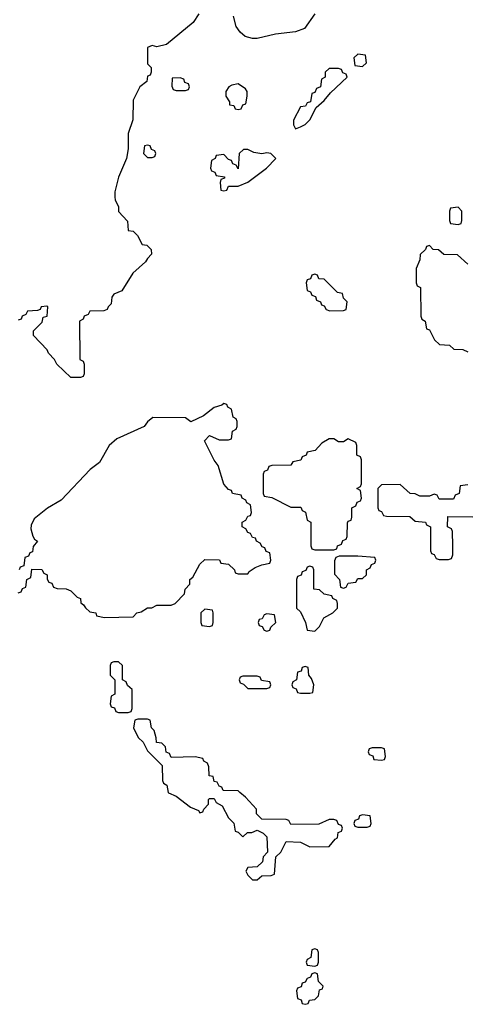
# Model space of a CAD drawing. Header units: inches. Extents: x 2228470 to 2445751, y 199914 to 300535.
# Tile 10 of 34: x 2387736 to 2389600, y 209114 to 213230. Entities that reach past the tile are written whole.
import ezdxf

# ---------------------------------------------------------------- set-up
doc = ezdxf.new("R2010")
doc.units = ezdxf.units.IN
doc.header["$MEASUREMENT"] = 0
doc.layers.add('C3280', color=7, linetype='Continuous')
doc.layers.add('C3281', color=7, linetype='Continuous')

msp = doc.modelspace()

# ---------------------------------------------------------------- linework, layer by layer
at = {"layer": 'C3280', "color": 6}
msp.add_lwpolyline([(2388357.6, 210000), (2388358, 209998), (2388390, 209984.7), (2388450, 209938), (2388483.6, 209923.6), (2388490, 209914), (2388502, 209918), (2388506, 209930), (2388526, 209950), (2388526, 209970), (2388530, 209974), (2388550, 209974), (2388558, 209958), (2388583.6, 209943.6), (2388610, 209894), (2388631.6, 209871.6), (2388638, 209838), (2388650, 209834), (2388670, 209814), (2388688.4, 209831.6), (2388707.3, 209832.7), (2388730, 209842), (2388754, 209830), (2388770, 209814), (2388772, 209750), (2388754, 209730), (2388752, 209710), (2388730, 209688), (2388690, 209686), (2388682, 209670), (2388690, 209654), (2388710, 209634), (2388730, 209634), (2388748.4, 209651.6), (2388787.3, 209652.7), (2388802, 209658), (2388808, 209730), (2388828, 209750), (2388850, 209794), (2388910, 209792), (2388950, 209772), (2389030, 209774), (2389055.3, 209804.7), (2389066, 209810), (2389068.4, 209831.6), (2389082, 209838), (2389086, 209850), (2389082, 209862), (2389070, 209866), (2389062, 209882), (2389050, 209886), (2389030, 209886), (2388987.3, 209867.3), (2388870, 209866), (2388862, 209882), (2388850, 209886), (2388748.4, 209888.4), (2388726, 209910), (2388726, 209930), (2388680.4, 209980.4), (2388657.1, 210000)], dxfattribs=at)
for points in [[(2389170, 209906), (2389158, 209902), (2389152.7, 209887.3), (2389138, 209882), (2389134, 209870), (2389138, 209858), (2389150, 209854), (2389190, 209854), (2389202, 209858), (2389206, 209870), (2389202, 209902)], [(2388970, 209346), (2388958, 209342), (2388954, 209310), (2388938, 209302), (2388934, 209290), (2388938, 209278), (2388970, 209274), (2388982, 209278), (2388986, 209290), (2388986, 209330), (2388982, 209342)], [(2388970, 209246), (2388958, 209242), (2388952.7, 209227.3), (2388938, 209222), (2388930, 209206), (2388918, 209202), (2388912.7, 209187.3), (2388898, 209182), (2388894, 209170), (2388898, 209138), (2388912.7, 209132.7), (2388918, 209118), (2388930, 209114), (2388942, 209118), (2388948, 209132), (2388970, 209134), (2388986, 209150), (2388990, 209174), (2389002, 209178), (2389006, 209190), (2388986, 209210), (2388982, 209242)]]:
    msp.add_lwpolyline(points, close=True, dxfattribs=at)
at = {"layer": 'C3281', "color": 6}
for points in [[(2388485.6, 213254.4), (2388461.6, 213218.4), (2388350, 213126), (2388310, 213116), (2388290, 213122), (2388270, 213114), (2388270, 213046), (2388286, 213030), (2388286, 213010), (2388282, 212998), (2388270, 212994), (2388268, 212972), (2388238, 212950), (2388210, 212894), (2388209.2, 212810.8), (2388190, 212754), (2388189.5, 212690.5), (2388182.7, 212650), (2388150, 212571.3), (2388134, 212510), (2388134, 212490), (2388135.3, 212475.3), (2388148.7, 212448.7), (2388150, 212428), (2388187.3, 212387.3), (2388189.1, 212349.1), (2388210, 212346), (2388228.4, 212328.4), (2388248, 212290), (2388268, 212288), (2388286, 212270), (2388288, 212250), (2388270, 212232), (2388262.7, 212217.3), (2388209.6, 212170.4), (2388163.1, 212096.9), (2388130, 212082), (2388122, 212070), (2388118, 212042), (2388106, 212030), (2388102, 212018), (2388087.3, 212012.7), (2388030, 212012), (2388022, 211998), (2388006, 211990), (2388002, 211978), (2387986, 211970), (2387988, 211810), (2388002, 211802), (2388006, 211790), (2388006, 211750), (2388002, 211738), (2387990, 211734), (2387950, 211734), (2387892, 211790), (2387882, 211810), (2387856, 211836), (2387850.6, 211850.6), (2387794, 211910), (2387794, 211930), (2387830, 211966), (2387834, 211986), (2387851.3, 211990), (2387854, 212030), (2387850, 212032), (2387826, 212030), (2387822, 212018), (2387810, 212014), (2387768.4, 212011.6), (2387762, 211998), (2387746, 211990), (2387742, 211978), (2387730, 211974)], [(2388970, 213254), (2388926.8, 213193.2), (2388890, 213178.8), (2388806, 213170), (2388730, 213150.7), (2388710, 213150.7), (2388679.8, 213159.8), (2388658, 213178), (2388641.4, 213201.4), (2388630, 213244.7)], [(2389610, 212208), (2389567.3, 212247.3), (2389510, 212248), (2389488, 212268), (2389466, 212270), (2389450, 212286), (2389438, 212282), (2389434, 212270), (2389411.3, 212248.7), (2389410, 212226), (2389394, 212190), (2389394, 212130), (2389398, 212118), (2389412, 212110), (2389414, 211990), (2389418, 211978), (2389432, 211970), (2389438, 211938), (2389450, 211934), (2389471.3, 211891.3), (2389492.7, 211872.7), (2389534, 211870), (2389552, 211852), (2389590, 211851), (2389610, 211842)], [(2387730, 210834), (2387742, 210838), (2387747.3, 210852.7), (2387762, 210858), (2387766, 210890), (2387782, 210898), (2387787.3, 210932.7), (2387828, 210932), (2387836.9, 210916.9), (2387851, 210910), (2387851.6, 210891.6), (2387858, 210878), (2387870, 210874), (2387878, 210858), (2387892.7, 210852.7), (2387930, 210851.3), (2387950, 210842), (2387976, 210816), (2387991, 210810), (2387991.6, 210791.6), (2388003.6, 210783.6), (2388011.3, 210771.3), (2388030, 210754), (2388054, 210750), (2388058, 210738), (2388091, 210731), (2388210, 210734), (2388226, 210750), (2388244.7, 210755.3), (2388270, 210770.7), (2388289.1, 210770.9), (2388310, 210782), (2388370, 210782), (2388386, 210790), (2388426, 210830), (2388428, 210850), (2388448, 210870), (2388448, 210890), (2388460.4, 210899.6), (2388490, 210954), (2388510, 210974), (2388571.6, 210971.6), (2388578, 210958), (2388610, 210954), (2388634, 210930), (2388638, 210918), (2388650, 210914), (2388690, 210914), (2388696.4, 210923.6), (2388720.4, 210939.6), (2388748.4, 210951.6), (2388782, 210958), (2388786, 210970), (2388782, 211002), (2388767.3, 211007.3), (2388762, 211022), (2388750, 211026), (2388742, 211042), (2388726, 211050), (2388722, 211062), (2388710, 211066), (2388702, 211082), (2388690, 211086), (2388682, 211102), (2388666, 211110), (2388666, 211130), (2388682, 211138), (2388690, 211154), (2388702, 211158), (2388706, 211170), (2388702, 211202), (2388686, 211210), (2388682, 211222), (2388666, 211230), (2388662, 211242), (2388626, 211250), (2388622, 211262), (2388610, 211266), (2388590, 211288), (2388566.8, 211366.8), (2388550, 211389), (2388509.4, 211470), (2388530, 211492), (2388570, 211474), (2388610, 211474), (2388622, 211478), (2388626, 211510), (2388642, 211518), (2388646, 211530), (2388646, 211550), (2388642, 211562), (2388628.4, 211568.4), (2388622, 211602), (2388606, 211610), (2388602, 211622), (2388590, 211626), (2388582, 211618), (2388550, 211609), (2388505.4, 211574.6), (2388451.2, 211548.9), (2388430, 211566), (2388292.7, 211567.3), (2388270, 211548.7), (2388256, 211530), (2388142, 211478), (2388110.3, 211449.7), (2388070, 211379), (2388030.5, 211349.5), (2387910, 211221.2), (2387851.8, 211188.2), (2387795.9, 211144.1), (2387783.5, 211116.5), (2387782, 211102), (2387790.6, 211070.6), (2387798, 211058), (2387811, 211050), (2387792, 211028), (2387790, 211006), (2387778, 211002), (2387772.7, 210987.3), (2387758, 210982), (2387752.7, 210947.3), (2387738, 210942), (2387734, 210930)], [(2389610, 211286), (2389578, 211282), (2389574, 211250), (2389558, 211242), (2389550, 211226), (2389490, 211226), (2389482, 211242), (2389470, 211246), (2389450, 211238), (2389410, 211238), (2389390, 211248), (2389368.8, 211248.9), (2389327.3, 211287.3), (2389250, 211286), (2389234, 211270), (2389234, 211190), (2389238, 211178), (2389250, 211174), (2389258, 211158), (2389270, 211154), (2389367.3, 211152.7), (2389390, 211134), (2389434, 211130), (2389438, 211118), (2389454, 211110), (2389454, 211010), (2389458, 210998), (2389470, 210994), (2389478, 210978), (2389490, 210974), (2389530, 210974), (2389542, 210978), (2389547.3, 210992.7), (2389548, 211030), (2389546, 211090), (2389542, 211102), (2389526, 211110), (2389527.3, 211152.7), (2389631.6, 211151.6)], [(2388657.1, 210000), (2388650, 210006), (2388587.3, 210007.3), (2388582, 210022), (2388570, 210026), (2388562, 210042), (2388550, 210046), (2388546, 210066), (2388529.1, 210069.1), (2388527.3, 210107.3), (2388522, 210122), (2388506, 210130), (2388502, 210142), (2388470, 210148), (2388370, 210146), (2388362, 210162), (2388348.4, 210168.4), (2388346, 210190), (2388330, 210206), (2388308.7, 210208.7), (2388307.3, 210227.3), (2388298, 210258), (2388288, 210270), (2388282, 210302), (2388270, 210306), (2388230, 210306), (2388218, 210302), (2388212, 210270), (2388232, 210230), (2388252, 210210), (2388270, 210174), (2388331.6, 210111.6), (2388334, 210050), (2388338, 210038), (2388352, 210030), (2388357.6, 210000)]]:
    msp.add_lwpolyline(points, dxfattribs=at)
for points in [[(2389150, 213086), (2389134, 213070), (2389138, 213038), (2389170, 213034), (2389186, 213050), (2389182, 213082)], [(2389070, 213026), (2389030, 213026), (2389014, 213010), (2389014, 212990), (2388998, 212982), (2388994, 212950), (2388978, 212942), (2388970, 212926), (2388958, 212922), (2388952.7, 212887.3), (2388938, 212882), (2388931.6, 212868.4), (2388910, 212866), (2388882, 212810), (2388882, 212790), (2388890, 212774), (2388910, 212782), (2388930, 212792), (2388950, 212812), (2388976.4, 212863.6), (2389010, 212892), (2389036.4, 212923.6), (2389106, 212990), (2389102, 213002), (2389087.3, 213007.3), (2389082, 213022)], [(2388407.3, 212987.3), (2388374, 212986), (2388372.7, 212952.7), (2388378, 212938), (2388390, 212934), (2388430, 212934), (2388442, 212938), (2388446, 212950), (2388442, 212962), (2388427.3, 212967.3), (2388422, 212982)], [(2388650, 212962), (2388623.6, 212956.4), (2388611.2, 212948.9), (2388598, 212930), (2388598, 212910), (2388614, 212886), (2388614, 212874), (2388631.6, 212871.6), (2388638, 212858), (2388650, 212854), (2388662, 212858), (2388670, 212874), (2388682, 212878), (2388688, 212910), (2388688, 212930), (2388680.4, 212940.4)], [(2388270, 212706), (2388258, 212702), (2388254, 212670), (2388270, 212654), (2388290, 212654), (2388302, 212658), (2388306, 212670), (2388302, 212682), (2388287.3, 212687.3), (2388282, 212702)], [(2388690, 212688), (2388672.7, 212687.3), (2388654, 212670), (2388650, 212606), (2388642, 212622), (2388627.3, 212627.3), (2388622, 212642), (2388610, 212646), (2388590, 212666), (2388558, 212662), (2388554, 212650), (2388538, 212642), (2388534, 212610), (2388538, 212598), (2388552.7, 212592.7), (2388558, 212578), (2388592.7, 212572.7), (2388592.7, 212567.3), (2388578, 212562), (2388574, 212550), (2388578, 212518), (2388590, 212514), (2388602, 212518), (2388610, 212534), (2388650, 212534), (2388690, 212551.3), (2388768.7, 212610), (2388808, 212650), (2388786, 212670), (2388770, 212673.2), (2388749.3, 212669.3), (2388715.3, 212675.3)], [(2389570, 212446), (2389538, 212442), (2389534, 212430), (2389534, 212390), (2389538, 212378), (2389570, 212374), (2389582, 212378), (2389586, 212390), (2389586, 212430)], [(2388970, 212166), (2388958, 212162), (2388952.7, 212147.3), (2388938, 212142), (2388934, 212130), (2388938, 212098), (2388952.7, 212092.7), (2388958, 212078), (2388972.7, 212072.7), (2388978, 212058), (2388994, 212050), (2388998, 212038), (2389010, 212034), (2389018, 212018), (2389032.7, 212012.7), (2389090, 212014), (2389102, 212018), (2389106, 212050), (2389090, 212066), (2389086, 212086), (2389066, 212090), (2389010, 212146), (2388987.3, 212147.3), (2388982, 212162)], [(2389110, 211478), (2389090, 211466), (2389070, 211466), (2389050, 211478), (2389030, 211478), (2388999.6, 211460.4), (2388971.6, 211428.4), (2388938, 211422), (2388934, 211410), (2388918, 211402), (2388911.6, 211388.4), (2388878, 211382), (2388870, 211368), (2388790, 211366), (2388778, 211362), (2388772.7, 211347.3), (2388758, 211342), (2388754, 211330), (2388754, 211250), (2388758, 211238), (2388790, 211232), (2388870, 211192), (2388911.6, 211191.6), (2388918, 211178), (2388931.6, 211171.6), (2388938, 211138), (2388954, 211130), (2388954, 211030), (2388958, 211018), (2388970, 211014), (2389050, 211014), (2389062, 211018), (2389066, 211030), (2389082, 211038), (2389087.3, 211052.7), (2389102, 211058), (2389106, 211070), (2389107.3, 211127.3), (2389110, 211134), (2389122, 211138), (2389126, 211150), (2389126, 211190), (2389142, 211198), (2389147.3, 211212.7), (2389162, 211218), (2389166, 211230), (2389162, 211262), (2389146, 211270), (2389162, 211278), (2389166, 211290), (2389166, 211390), (2389162, 211402), (2389146, 211410), (2389146, 211450), (2389142, 211462)], [(2389150, 210988), (2389072.7, 210987.3), (2389058, 210982), (2389052.7, 210967.3), (2389052.7, 210912.7), (2389074, 210890), (2389078, 210858), (2389090, 210854), (2389102, 210858), (2389110, 210874), (2389142, 210878), (2389150, 210894), (2389170, 210894), (2389186, 210910), (2389186, 210930), (2389202, 210938), (2389207.3, 210952.7), (2389222, 210958), (2389226, 210970), (2389222, 210982)], [(2388950, 210946), (2388938, 210942), (2388932.7, 210927.3), (2388918, 210922), (2388912.7, 210907.3), (2388898, 210902), (2388894, 210890), (2388894, 210770), (2388910, 210754), (2388932, 210710), (2388938, 210678), (2388970, 210674), (2388990, 210694), (2389008, 210730), (2389046, 210750), (2389066, 210770), (2389066, 210790), (2389062, 210802), (2389046, 210810), (2389042, 210822), (2389010, 210828), (2388990, 210846), (2388966, 210850), (2388966, 210930), (2388962, 210942)], [(2388510, 210766), (2388494, 210750), (2388494, 210710), (2388498, 210698), (2388530, 210694), (2388542, 210698), (2388546, 210710), (2388546, 210750), (2388542, 210762)], [(2388770, 210746), (2388758, 210742), (2388750, 210726), (2388738, 210722), (2388734, 210710), (2388738, 210698), (2388750, 210694), (2388758, 210678), (2388770, 210674), (2388782, 210678), (2388786, 210690), (2388808, 210710), (2388802, 210742)], [(2388150, 210546), (2388130, 210546), (2388118, 210542), (2388114, 210530), (2388114, 210490), (2388134, 210470), (2388134, 210410), (2388118, 210402), (2388114, 210370), (2388118, 210358), (2388132.7, 210352.7), (2388138, 210338), (2388150, 210334), (2388190, 210334), (2388202, 210338), (2388206, 210350), (2388206, 210430), (2388187.3, 210447.3), (2388182, 210462), (2388166, 210470), (2388166, 210530)], [(2388930, 210526), (2388918, 210522), (2388912.7, 210507.3), (2388898, 210502), (2388894, 210470), (2388878, 210462), (2388874, 210450), (2388878, 210438), (2388892.7, 210432.7), (2388898, 210418), (2388910, 210414), (2388950, 210414), (2388962, 210418), (2388966, 210450), (2388956.4, 210476.4), (2388946, 210490), (2388942, 210522)], [(2388730, 210486), (2388670, 210486), (2388658, 210482), (2388654, 210470), (2388658, 210458), (2388672.7, 210452.7), (2388690, 210434), (2388770, 210434), (2388782, 210438), (2388786, 210450), (2388782, 210462), (2388747.3, 210467.3), (2388742, 210482)], [(2389250, 210186), (2389210, 210186), (2389198, 210182), (2389194, 210170), (2389198, 210158), (2389212.7, 210152.7), (2389218, 210138), (2389250, 210134), (2389262, 210138), (2389266, 210150), (2389262, 210182)]]:
    msp.add_lwpolyline(points, close=True, dxfattribs=at)

doc.saveas('drawing.dxf')
